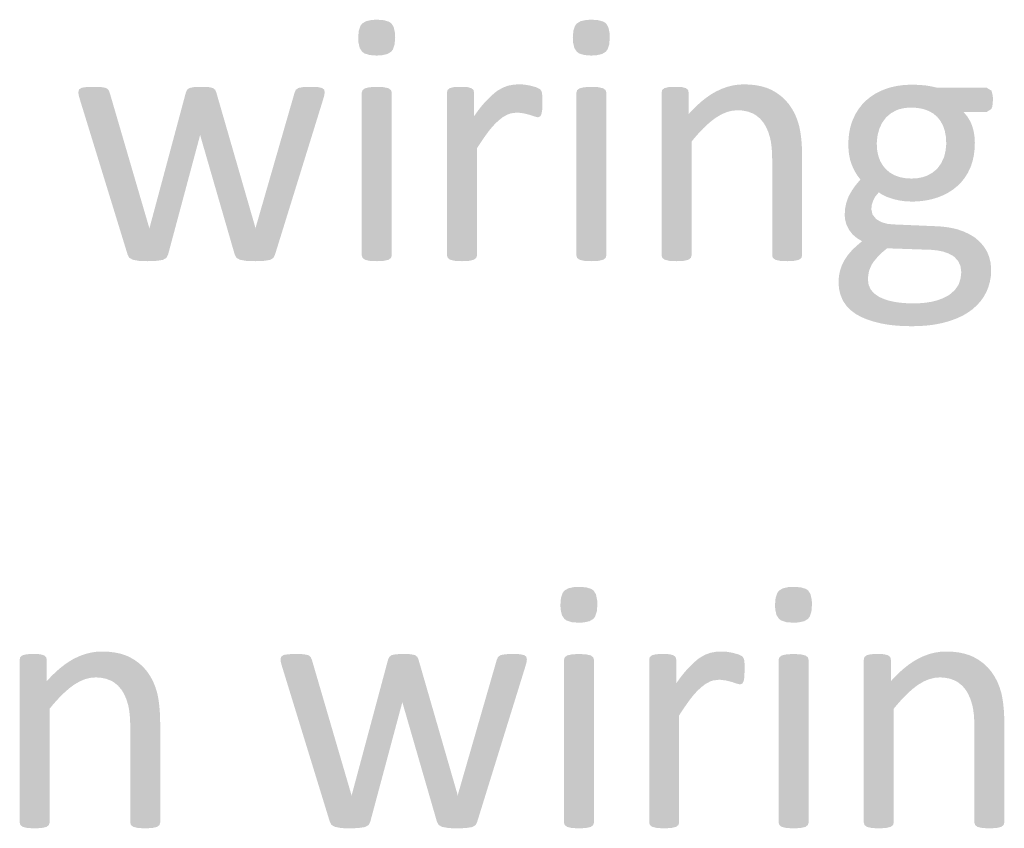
# Model space of a CAD drawing. Header units: millimetres. Extents: x 502444 to 745500, y -417645 to -375189.
# Tile 128 of 208: x 719723 to 720391, y -412548 to -411999. Entities that reach past the tile are written whole.
import ezdxf

# ---------------------------------------------------------------- set-up
doc = ezdxf.new("R2010")
doc.units = ezdxf.units.MM
doc.layers.add('PDF2_Solid Fills', color=7, linetype='Continuous')

msp = doc.modelspace()

# ---------------------------------------------------------------- hatches: boundary and pattern name
at = {"layer": 'PDF2_Solid Fills', "lineweight": 25, "transparency": 33554559}
for points in [[(719965.25501, -411998.96245), (719961.72821, -411999.14397), (719957.89752, -411999.99564), (719955.2952, -412001.54407), (719954.09413, -412003.1546), (719952.96584, -412006.57356), (719952.59096, -412011.25593), (719952.74565, -412014.34778), (719953.63007, -412018.19326), (719955.2952, -412020.72188), (719956.86933, -412021.85039), (719960.29967, -412022.94068), (719965.00933, -412023.30373), (719968.53612, -412023.12221), (719972.36681, -412022.27054), (719974.96914, -412020.72188), (719976.17021, -412019.11158), (719977.29849, -412015.69239), (719977.67337, -412011.0098), (719977.52415, -412007.88883), (719976.67975, -412004.01764), (719975.09106, -412001.42101), (719973.44596, -412000.33776), (719969.97012, -411999.30616)], [(720110.8305, -411998.96245), (720107.3019, -411999.14397), (720103.47302, -411999.99564), (720100.8707, -412001.54407), (720099.6678, -412003.1546), (720098.54134, -412006.57356), (720098.16646, -412011.25593), (720098.32115, -412014.34778), (720099.20375, -412018.19326), (720100.8707, -412020.72188), (720102.44483, -412021.85039), (720105.87335, -412022.94068), (720110.58301, -412023.30373), (720114.11162, -412023.12221), (720117.94049, -412022.27054), (720120.54282, -412020.72188), (720121.74571, -412019.11158), (720122.87217, -412015.69239), (720123.24705, -412011.0098), (720123.09783, -412007.88883), (720122.25344, -412004.01764), (720120.66474, -412001.42101), (720119.02146, -412000.33776), (720115.54381, -411999.30616)], [(720061.40453, -412042.85051), (720058.269, -412043.01885), (720054.39463, -412043.71106), (720054.37462, -412043.71652), (720050.81871, -412045.03747), (720047.26463, -412047.03016), (720045.72325, -412048.15912), (720042.80064, -412050.64771), (720039.76338, -412053.66881), (720038.58415, -412054.92539), (720036.18746, -412057.71288), (720033.71252, -412060.89982), (720060.05059, -412062.02833), (720060.98415, -412062.04471), (720064.84579, -412062.5199), (720068.90396, -412063.50351), (720072.10136, -412064.60995), (720074.43617, -412065.22459), (720076.03579, -412064.60995), (720076.89473, -412063.01193), (720077.3879, -412060.18418), (720077.41702, -412059.68373), (720077.50983, -412055.63534), (720077.50983, -412054.91357), (720077.50983, -412051.08696), (720077.26415, -412048.6284), (720076.77281, -412047.15277), (720075.78829, -412046.04678), (720073.32973, -412044.81727), (720069.27338, -412043.71106), (720065.09146, -412042.97335)], [(720214.10822, -412042.85051), (720210.40309, -412043.035), (720206.62699, -412043.60664), (720202.87091, -412044.56568), (720199.13666, -412045.91166), (720195.42061, -412047.6448), (720194.86011, -412047.94484), (720191.83742, -412049.73303), (720188.81653, -412051.81034), (720185.79565, -412054.177), (720182.77477, -412056.833), (720179.75207, -412059.77768), (720209.92812, -412060.43008), (720213.04545, -412060.59455), (720216.89071, -412061.32566), (720220.37928, -412062.64297), (720222.08807, -412063.60861), (720225.11623, -412066.00802), (720227.63303, -412069.03527), (720229.10343, -412071.48723), (720230.69576, -412075.03199), (720231.93687, -412078.99348), (720232.53741, -412081.84125), (720233.0233, -412085.48701), (720233.31447, -412089.61911), (720233.41274, -412094.23756), (720233.41274, -412159.02452), (720233.90408, -412160.62254), (720235.50188, -412161.85182), (720238.57553, -412162.58975), (720239.48543, -412162.68461), (720243.6164, -412162.8352), (720244.74832, -412162.82564), (720248.53534, -412162.58975), (720251.60899, -412161.85182), (720253.20678, -412160.62254), (720253.69995, -412159.02452), (720253.69995, -412091.53287), (720253.69631, -412090.72487), (720253.59804, -412086.33436), (720253.35055, -412082.19157), (720252.95747, -412078.29604), (720252.41881, -412074.64847), (720251.73274, -412071.24838), (720251.59625, -412070.71882), (720250.39336, -412066.82648), (720248.88838, -412063.17913), (720247.07949, -412059.77677), (720244.97033, -412056.61941), (720244.80655, -412056.40285), (720242.31705, -412053.49161), (720239.48543, -412050.87678), (720236.31169, -412048.55948), (720232.79764, -412046.53835), (720229.87867, -412045.30726), (720226.36644, -412044.23243), (720222.56668, -412043.4647), (720218.48121, -412043.00406)], [(720327.96083, -412043.09596), (720326.09189, -412043.12372), (720322.0319, -412043.38304), (720318.12295, -412043.91556), (720314.36141, -412044.72128), (720310.74909, -412045.80065), (720310.53254, -412045.87776), (720306.74734, -412047.43006), (720303.24785, -412049.26647), (720300.03225, -412051.38701), (720297.10054, -412053.79165), (720294.48548, -412056.45312), (720292.09425, -412059.49015), (720290.01603, -412062.82404), (720288.249, -412066.4541), (720287.6612, -412067.92064), (720286.52018, -412071.49451), (720285.70491, -412075.2688), (720285.21538, -412079.24348), (720285.05159, -412083.41926), (720285.10801, -412085.94356), (720285.47925, -412090.07748), (720286.19807, -412093.8256), (720287.26448, -412097.18769), (720287.34273, -412097.38719), (720288.98238, -412101.02681), (720290.96415, -412104.40232), (720293.28986, -412107.51442), (720327.96083, -412106.77694), (720323.94452, -412106.55652), (720319.9919, -412105.8204), (720316.45237, -412104.56679), (720313.3314, -412102.79566), (720310.62535, -412100.50702), (720308.55805, -412098.08008), (720306.72004, -412094.9714), (720305.40614, -412091.471), (720304.61816, -412087.57934), (720304.35429, -412083.29619), (720304.40343, -412081.52188), (720304.8693, -412077.61407), (720305.83015, -412073.83001), (720306.21231, -412072.68694), (720307.87198, -412069.139), (720310.134, -412065.96252), (720310.96929, -412065.0135), (720313.88462, -412062.51194), (720317.38775, -412060.55269), (720319.64795, -412059.68988), (720323.39494, -412058.86232), (720327.59323, -412058.58616), (720382.7425, -412057.8082), (720383.16651, -412053.42269), (720383.01911, -412050.5044), (720382.182, -412047.15277), (720378.98641, -412045.18624), (720345.54381, -412045.18624), (720345.19805, -412045.09821), (720341.42559, -412044.25927), (720337.42929, -412043.58799), (720335.93341, -412043.4374), (720332.0554, -412043.18149)], [(719772.83584, -412044.5716), (719771.86588, -412044.57524), (719768.04064, -412044.69443), (719764.96699, -412045.18624), (719763.24545, -412046.29223), (719762.7541, -412048.13683), (719762.99978, -412050.22642), (719763.86055, -412053.29962), (719796.19671, -412158.40943), (719810.94989, -412140.82986), (719810.70421, -412139.72364), (719784.02401, -412048.50534), (719783.16324, -412046.53835), (719781.56545, -412045.30907), (719778.36805, -412044.69443), (719777.06325, -412044.63415)], [(719835.66469, -412048.50534), (719811.19738, -412139.72364), (719810.94989, -412140.82986), (719796.19671, -412158.40943), (719797.30315, -412160.49948), (719799.63978, -412161.85182), (719803.57421, -412162.58975), (719805.43587, -412162.73397), (719809.72152, -412162.8352), (719812.302, -412162.80176), (719815.99257, -412162.58975), (719820.04892, -412161.97466), (719822.50748, -412160.62254), (719823.61393, -412158.40943), (719845.13133, -412078.13294), (719845.377, -412077.02627)], [(719846.11403, -412044.5716), (719844.95299, -412044.57592), (719841.19691, -412044.69443), (719838.12325, -412045.30907), (719836.52546, -412046.53835), (719835.66469, -412048.50534), (719845.377, -412077.02627), (719845.62268, -412078.13294), (719868.86162, -412158.40943), (719882.9997, -412140.82986), (719882.75403, -412139.72364), (719856.31951, -412048.25944), (719855.58249, -412046.53835), (719853.98288, -412045.30907), (719851.03297, -412044.69443), (719850.22133, -412044.65099)], [(719920.37673, -412044.5716), (719918.94272, -412044.57819), (719915.21394, -412044.69443), (719912.01654, -412045.30907), (719910.295, -412046.53835), (719909.43423, -412048.50534), (719883.12345, -412139.72364), (719882.9997, -412140.82986), (719868.86162, -412158.40943), (719869.96806, -412160.49948), (719872.30288, -412161.85182), (719876.36105, -412162.58975), (719878.51752, -412162.74171), (719882.75403, -412162.8352), (719885.23807, -412162.80404), (719888.90134, -412162.58975), (719892.83576, -412161.97466), (719895.04865, -412160.62254), (719896.15691, -412158.40943), (719928.73875, -412053.29962), (719929.59952, -412050.22642), (719929.84519, -412048.13683), (719929.47577, -412046.41574), (719927.99991, -412045.30907), (719925.17192, -412044.69443), (719924.48768, -412044.65508)], [(719965.13125, -412044.5716), (719964.00116, -412044.58115), (719960.21413, -412044.81727), (719957.14048, -412045.5552), (719955.54269, -412046.78426), (719955.04952, -412048.38227), (719955.04952, -412159.02452), (719955.54269, -412160.62254), (719957.14048, -412161.85182), (719960.21413, -412162.58975), (719961.03305, -412162.67733), (719965.13125, -412162.8352), (719966.41786, -412162.8236), (719970.17394, -412162.58975), (719973.2476, -412161.85182), (719974.84539, -412160.62254), (719975.33674, -412159.02452), (719975.33674, -412048.38227), (719974.84539, -412046.78426), (719973.2476, -412045.5552), (719970.17394, -412044.81727), (719969.26404, -412044.72219)], [(720022.05847, -412044.5716), (720021.33419, -412044.57387), (720017.51078, -412044.69443), (720014.6828, -412045.43168), (720013.20693, -412046.66119), (720012.83751, -412048.38227), (720012.83751, -412159.02452), (720013.32886, -412160.62254), (720014.92847, -412161.85182), (720018.00212, -412162.58975), (720018.82104, -412162.67733), (720022.91924, -412162.8352), (720024.20585, -412162.8236), (720027.96011, -412162.58975), (720031.03377, -412161.85182), (720032.63338, -412160.62254), (720033.12472, -412159.02452), (720033.12472, -412086.24655), (720034.36765, -412084.31483), (720036.69519, -412080.8092), (720038.90443, -412077.64205), (720040.99357, -412074.81361), (720042.595, -412072.79317), (720045.27376, -412069.77821), (720047.87972, -412067.31419), (720050.81871, -412065.01759), (720031.15751, -412064.48689), (720031.15751, -412048.38227), (720030.78809, -412046.66119), (720029.31405, -412045.43168), (720026.60799, -412044.69443), (720026.10755, -412044.66441)], [(720110.70676, -412044.5716), (720109.57484, -412044.58115), (720105.78964, -412044.81727), (720102.71416, -412045.5552), (720101.11637, -412046.78426), (720100.62502, -412048.38227), (720100.62502, -412159.02452), (720101.11637, -412160.62254), (720102.71416, -412161.85182), (720105.78964, -412162.58975), (720106.60673, -412162.67733), (720110.70676, -412162.8352), (720111.99336, -412162.8236), (720115.74762, -412162.58975), (720118.82128, -412161.85182), (720120.41907, -412160.62254), (720120.91224, -412159.02452), (720120.91224, -412048.38227), (720120.41907, -412046.78426), (720118.82128, -412045.5552), (720115.74762, -412044.81727), (720114.83772, -412044.72219)], [(720167.63216, -412044.5716), (720166.90787, -412044.57387), (720163.08446, -412044.69443), (720160.25648, -412045.43168), (720158.78061, -412046.66119), (720158.41119, -412048.38227), (720158.41119, -412159.02452), (720158.90254, -412160.62254), (720160.50215, -412161.85182), (720163.5758, -412162.58975), (720164.39472, -412162.67733), (720168.49292, -412162.8352), (720169.77953, -412162.8236), (720173.53379, -412162.58975), (720176.60926, -412161.85182), (720178.20706, -412160.62254), (720178.6984, -412159.02452), (720178.6984, -412081.69817), (720180.82212, -412079.11018), (720183.68468, -412075.84226), (720186.50174, -412072.88166), (720189.2733, -412070.22724), (720191.99938, -412067.87992), (720194.68177, -412065.83901), (720195.49887, -412065.27555), (720199.10573, -412063.1557), (720176.73119, -412063.01193), (720176.73119, -412048.38227), (720176.36177, -412046.66119), (720174.88773, -412045.43168), (720172.18167, -412044.69443), (720171.68123, -412044.66441)], [(720033.71252, -412060.89982), (720031.15751, -412064.48689), (720050.81871, -412065.01759), (720054.02703, -412063.25738), (720056.19988, -412062.52332), (720060.05059, -412062.02833)], [(720179.75207, -412059.77768), (720176.73119, -412063.01193), (720199.10573, -412063.1557), (720202.71258, -412061.64139), (720206.32126, -412060.73285), (720209.92812, -412060.43008)], [(720382.7425, -412057.8082), (720327.59323, -412058.58616), (720327.62781, -412058.58616), (720331.98625, -412058.8398), (720335.93159, -412059.59388), (720339.46566, -412060.84796), (720342.58663, -412062.6018), (720345.29814, -412064.85585), (720347.48555, -412067.57146), (720349.21801, -412070.72451), (720350.45547, -412074.27313), (720351.19796, -412078.21779), (720351.44545, -412082.55871), (720351.41088, -412084.06392), (720350.99232, -412087.98652), (720350.09333, -412091.77831), (720349.72391, -412092.81424), (720348.01875, -412096.38379), (720345.78949, -412099.52387), (720344.90324, -412100.48723), (720341.92786, -412102.94079), (720338.41199, -412104.80973), (720335.93159, -412105.72054), (720332.16095, -412106.51307), (720327.96083, -412106.77694), (720293.28986, -412107.51442), (720292.42363, -412108.42933), (720289.9032, -412111.42541), (720287.6521, -412114.64488), (720305.70823, -412116.12006), (720307.57535, -412117.42918), (720310.98021, -412119.12433), (720315.17487, -412120.54583), (720316.25037, -412120.85838), (720320.01919, -412121.70937), (720323.92268, -412122.2196), (720327.96083, -412122.38952), (720330.11003, -412122.35472), (720334.19185, -412122.08652), (720338.10444, -412121.55173), (720341.84596, -412120.75102), (720345.42007, -412119.68529), (720345.57111, -412119.63297), (720349.32901, -412118.13095), (720352.83214, -412116.32797), (720356.07868, -412114.22337), (720359.06862, -412111.81712), (720361.55266, -412109.35447), (720363.973, -412106.34269), (720366.05486, -412103.02495), (720367.79824, -412099.40035), (720368.35328, -412097.98113), (720369.45426, -412094.43455), (720370.24224, -412090.66186), (720370.71357, -412086.66215), (720370.87189, -412082.43565), (720370.70811, -412078.92069), (720370.13669, -412075.04018), (720369.15036, -412071.24838), (720367.78186, -412067.94998), (720365.75278, -412064.64385), (720363.12497, -412061.53675), (720378.98641, -412061.53675), (720382.06007, -412059.56954)], [(720287.6521, -412114.64488), (720285.66669, -412118.08659), (720284.79136, -412119.94347), (720283.57027, -412123.53691), (720282.83689, -412127.38467), (720282.59303, -412131.48674), (720282.80413, -412134.32723), (720283.77773, -412138.04601), (720285.54294, -412141.56779), (720285.64485, -412141.73089), (720287.87593, -412144.60118), (720290.79309, -412147.12799), (720294.3963, -412149.31244), (720293.27712, -412150.20301), (720290.21439, -412152.83126), (720311.36237, -412154.10718), (720340.00978, -412155.09033), (720341.14898, -412155.13082), (720345.50378, -412155.54164), (720349.41091, -412156.34781), (720352.86672, -412157.54957), (720355.87122, -412159.14736), (720357.23972, -412160.19352), (720359.691, -412162.99057), (720361.15958, -412166.33014), (720361.64911, -412170.21156), (720361.64729, -412170.56802), (720361.216, -412174.46968), (720360.05132, -412178.20234), (720359.63459, -412179.0531), (720357.48903, -412182.17793), (720354.5191, -412184.96383), (720352.1115, -412186.57186), (720348.63021, -412188.25882), (720344.5593, -412189.63505), (720341.31094, -412190.4278), (720337.60399, -412191.01196), (720333.52217, -412191.3625), (720329.06728, -412191.4792), (720372.05113, -412192.99601), (720374.69895, -412190.08431), (720376.92821, -412186.95607), (720378.74074, -412183.61149), (720379.96365, -412180.62586), (720381.05918, -412176.88662), (720381.71795, -412173.04637), (720381.93632, -412169.10512), (720381.90175, -412167.51233), (720381.46682, -412163.47918), (720380.53689, -412159.74813), (720379.10834, -412156.31983), (720378.89179, -412155.91402), (720376.79719, -412152.64678), (720374.24582, -412149.70893), (720371.2395, -412147.09955), (720370.07118, -412146.28223), (720366.80644, -412144.3496), (720363.22142, -412142.6963), (720359.3143, -412141.32166), (720356.10234, -412140.51367), (720352.31168, -412139.81759), (720348.34086, -412139.34899), (720344.1917, -412139.10855), (720315.29679, -412137.8795), (720311.53161, -412137.49529), (720307.79919, -412136.46482), (720304.72371, -412134.8063), (720303.8684, -412134.15549), (720301.46626, -412131.20672), (720300.66736, -412127.67584), (720300.92577, -412124.73116), (720302.14141, -412121.16024), (720303.24785, -412119.17301), (720305.70823, -412116.12006)], [(720290.21439, -412152.83126), (720287.51015, -412155.45929), (720287.16803, -412155.82075), (720284.57298, -412158.90441), (720282.46929, -412162.09772), (720282.45473, -412162.12297), (720280.6513, -412165.64566), (720279.39563, -412169.35102), (720279.37925, -412169.41494), (720278.65497, -412173.25633), (720278.41294, -412177.21873), (720278.41657, -412177.70689), (720278.76052, -412181.68022), (720279.66132, -412185.45154), (720281.11717, -412189.02064), (720281.69951, -412190.12481), (720283.81958, -412193.19892), (720286.53474, -412195.98618), (720289.84679, -412198.48659), (720290.59109, -412198.95815), (720293.70842, -412200.66172), (720297.20609, -412202.17534), (720301.08228, -412203.49948), (720305.33881, -412204.63345), (720308.0303, -412205.24058), (720311.56073, -412205.86318), (720315.33137, -412206.34725), (720319.34222, -412206.69279), (720323.59329, -412206.90002), (720328.08458, -412206.96917), (720328.93079, -412206.96621), (720333.28741, -412206.85566), (720337.45113, -412206.58451), (720341.42377, -412206.15299), (720345.20169, -412205.56109), (720348.78853, -412204.80861), (720352.18247, -412203.89552), (720355.49816, -412202.84276), (720359.34523, -412201.35051), (720362.88112, -412199.65536), (720366.10764, -412197.7589), (720369.02661, -412195.65907), (720372.05113, -412192.99601), (720329.06728, -412191.4792), (720324.68882, -412191.37706), (720320.31218, -412191.03767), (720316.29951, -412190.46033), (720312.65079, -412189.64438), (720309.36604, -412188.59117), (720306.44525, -412187.29933), (720306.04307, -412187.09323), (720302.66915, -412184.83394), (720300.2579, -412182.10741), (720298.81298, -412178.91297), (720298.33073, -412175.25175), (720298.36167, -412174.09367), (720298.94582, -412170.21156), (720299.29159, -412168.84602), (720300.91303, -412165.17138), (720302.30337, -412163.09907), (720304.96939, -412159.88506), (720305.39704, -412159.42352), (720308.07216, -412156.84258), (720311.36237, -412154.10718)], [(720102.40661, -412383.82489), (720098.87983, -412384.00641), (720095.04913, -412384.85808), (720092.44681, -412386.40651), (720091.24573, -412388.01704), (720090.11745, -412391.43623), (720089.74257, -412396.11883), (720089.89726, -412399.21022), (720090.78169, -412403.0557), (720092.44681, -412405.58455), (720094.02094, -412406.71329), (720097.45128, -412407.80313), (720102.16094, -412408.16618), (720105.68773, -412407.98511), (720109.51842, -412407.13344), (720112.12075, -412405.58455), (720113.32182, -412403.97448), (720114.4501, -412400.55483), (720114.82498, -412395.8727), (720114.67576, -412392.7515), (720113.83137, -412388.88031), (720112.24267, -412386.28368), (720110.59757, -412385.20066), (720107.12174, -412384.16883)], [(720247.98212, -412383.82489), (720244.45351, -412384.00641), (720240.62463, -412384.85808), (720238.02231, -412386.40651), (720236.81942, -412388.01704), (720235.69296, -412391.43623), (720235.31808, -412396.11883), (720235.47276, -412399.21022), (720236.35537, -412403.0557), (720238.02231, -412405.58455), (720239.59644, -412406.71329), (720243.02496, -412407.80313), (720247.73462, -412408.16618), (720251.26323, -412407.98511), (720255.0921, -412407.13344), (720257.69443, -412405.58455), (720258.89732, -412403.97448), (720260.02378, -412400.55483), (720260.39866, -412395.8727), (720260.24944, -412392.7515), (720259.40505, -412388.88031), (720257.81636, -412386.28368), (720256.17307, -412385.20066), (720252.69542, -412384.16883)], [(719732.19954, -412429.43404), (719731.47525, -412429.43632), (719727.65184, -412429.55711), (719724.82386, -412430.29458), (719723.34799, -412431.52409), (719722.97857, -412433.24517), (719722.97857, -412543.88696), (719723.46992, -412545.48498), (719725.06953, -412546.71449), (719728.14319, -412547.4522), (719728.9621, -412547.54), (719733.06031, -412547.6981), (719734.34691, -412547.68627), (719738.10117, -412547.4522), (719741.17665, -412546.71449), (719742.77444, -412545.48498), (719743.26579, -412543.88696), (719743.26579, -412466.56062), (719745.3895, -412463.97262), (719748.25206, -412460.7047), (719751.06912, -412457.7441), (719753.84069, -412455.08969), (719756.56676, -412452.74259), (719759.24915, -412450.70191), (719760.06625, -412450.13799), (719763.67311, -412448.01814), (719741.29857, -412447.87438), (719741.29857, -412433.24517), (719740.92915, -412431.52409), (719739.45511, -412430.29458), (719736.74906, -412429.55711), (719736.24861, -412429.52685)], [(719778.6756, -412427.71296), (719774.97047, -412427.89789), (719771.19437, -412428.46909), (719767.43829, -412429.42813), (719763.70404, -412430.77433), (719759.988, -412432.50724), (719759.4275, -412432.80728), (719756.4048, -412434.59547), (719753.38392, -412436.67301), (719750.36304, -412439.03967), (719747.34215, -412441.69545), (719744.31945, -412444.64035), (719774.4955, -412445.29275), (719777.61283, -412445.45699), (719781.45809, -412446.18855), (719784.94666, -412447.50564), (719786.65546, -412448.4715), (719789.68362, -412450.87046), (719792.20041, -412453.89817), (719793.67081, -412456.35013), (719795.26314, -412459.89534), (719796.50425, -412463.85593), (719797.10479, -412466.7037), (719797.59068, -412470.34945), (719797.88185, -412474.48156), (719797.98012, -412479.1), (719797.98012, -412543.88696), (719798.47147, -412545.48498), (719800.06926, -412546.71449), (719803.14291, -412547.4522), (719804.05282, -412547.54751), (719808.18378, -412547.6981), (719809.3157, -412547.68854), (719813.10272, -412547.4522), (719816.17638, -412546.71449), (719817.77416, -412545.48498), (719818.26733, -412543.88696), (719818.26733, -412476.39577), (719818.26369, -412475.58777), (719818.16542, -412471.19703), (719817.91793, -412467.05401), (719817.52485, -412463.15894), (719816.98619, -412459.51114), (719816.30012, -412456.11083), (719816.16364, -412455.58126), (719814.96074, -412451.68938), (719813.45576, -412448.04157), (719811.64687, -412444.63944), (719809.53772, -412441.48185), (719809.37393, -412441.26575), (719806.88443, -412438.35428), (719804.05282, -412435.73967), (719800.87907, -412433.42192), (719797.36502, -412431.40125), (719794.44605, -412430.1697), (719790.93382, -412429.09533), (719787.13407, -412428.32714), (719783.0486, -412427.8665)], [(719909.98927, -412429.43404), (719909.01931, -412429.43768), (719905.19408, -412429.55711), (719902.12042, -412430.04868), (719900.39888, -412431.15513), (719899.90754, -412432.99927), (719900.15321, -412435.08909), (719901.01398, -412438.16252), (719933.35014, -412543.27232), (719948.10332, -412525.69253), (719947.85764, -412524.58609), (719921.17744, -412433.36778), (719920.31668, -412431.40125), (719918.71888, -412430.17152), (719915.52148, -412429.55711), (719914.21668, -412429.4966)], [(719983.26746, -412429.43404), (719982.1046, -412429.43882), (719978.34852, -412429.55711), (719975.27486, -412430.17152), (719973.67707, -412431.40125), (719972.8163, -412433.36778), (719982.53043, -412461.88917), (719982.77611, -412462.99539), (720006.01323, -412543.27232), (720020.15314, -412525.69253), (720019.90564, -412524.58609), (719993.47294, -412433.12234), (719992.73409, -412431.40125), (719991.1363, -412430.17152), (719988.18458, -412429.55711), (719987.37294, -412429.51343)], [(720057.52834, -412429.43404), (720056.09433, -412429.44087), (720052.36555, -412429.55711), (720049.16815, -412430.17152), (720047.44661, -412431.40125), (720046.58584, -412433.36778), (720020.27506, -412524.58609), (720020.15314, -412525.69253), (720006.01323, -412543.27232), (720007.11968, -412545.36215), (720009.45631, -412546.71449), (720013.51266, -412547.4522), (720015.66913, -412547.60415), (720019.90564, -412547.6981), (720022.38968, -412547.66648), (720026.05477, -412547.4522), (720029.98919, -412546.83756), (720032.20208, -412545.48498), (720033.30852, -412543.27232), (720065.89036, -412438.16252), (720066.75113, -412435.08909), (720066.9968, -412432.99927), (720066.62738, -412431.27819), (720065.15151, -412430.17152), (720062.32353, -412429.55711), (720061.63929, -412429.51753)], [(720102.28287, -412429.43404), (720101.15277, -412429.44382), (720097.36575, -412429.67994), (720094.29209, -412430.41765), (720092.6943, -412431.6467), (720092.20113, -412433.24517), (720092.20113, -412543.88696), (720092.6943, -412545.48498), (720094.29209, -412546.71449), (720097.36575, -412547.4522), (720098.18466, -412547.54), (720102.28287, -412547.6981), (720103.56947, -412547.68627), (720107.32555, -412547.4522), (720110.39921, -412546.71449), (720111.997, -412545.48498), (720112.48835, -412543.88696), (720112.48835, -412433.24517), (720111.997, -412431.6467), (720110.39921, -412430.41765), (720107.32555, -412429.67994), (720106.41565, -412429.58463)], [(720159.21009, -412429.43404), (720158.4858, -412429.43632), (720154.66239, -412429.55711), (720151.8344, -412430.29458), (720150.35854, -412431.52409), (720149.98912, -412433.24517), (720149.98912, -412543.88696), (720150.48047, -412545.48498), (720152.08008, -412546.71449), (720155.15373, -412547.4522), (720155.97265, -412547.54), (720160.07085, -412547.6981), (720161.35746, -412547.68627), (720165.11172, -412547.4522), (720168.18538, -412546.71449), (720169.78499, -412545.48498), (720170.27633, -412543.88696), (720170.27633, -412471.10945), (720171.51927, -412469.17773), (720173.8468, -412465.67164), (720176.05604, -412462.50449), (720178.14518, -412459.67606), (720179.74661, -412457.65584), (720182.42537, -412454.64065), (720185.03133, -412452.17709), (720187.97032, -412449.88026), (720168.30912, -412449.34956), (720168.30912, -412433.24517), (720167.9397, -412431.52409), (720166.46566, -412430.29458), (720163.7596, -412429.55711), (720163.25916, -412429.52685)], [(720198.55614, -412427.71296), (720195.42061, -412427.8822), (720191.54625, -412428.5735), (720191.52623, -412428.57942), (720187.97032, -412429.90037), (720184.41624, -412431.89283), (720182.87486, -412433.02156), (720179.95225, -412435.51061), (720176.91499, -412438.53126), (720175.73576, -412439.78829), (720173.33907, -412442.57533), (720170.86413, -412445.76272), (720197.20221, -412446.89123), (720198.13577, -412446.90715), (720201.9974, -412447.3828), (720206.05557, -412448.36641), (720209.25297, -412449.4724), (720211.58778, -412450.08749), (720213.18739, -412449.4724), (720214.04634, -412447.87438), (720214.53951, -412445.04663), (720214.56863, -412444.54663), (720214.66144, -412440.49824), (720214.66144, -412439.77646), (720214.66144, -412435.94964), (720214.41577, -412433.4913), (720213.92442, -412432.01567), (720212.9399, -412430.90922), (720210.48134, -412429.67994), (720206.42499, -412428.5735), (720202.24307, -412427.83602)], [(720247.85837, -412429.43404), (720246.72645, -412429.44382), (720242.94125, -412429.67994), (720239.86577, -412430.41765), (720238.26798, -412431.6467), (720237.77664, -412433.24517), (720237.77664, -412543.88696), (720238.26798, -412545.48498), (720239.86577, -412546.71449), (720242.94125, -412547.4522), (720243.75834, -412547.54), (720247.85837, -412547.6981), (720249.14497, -412547.68627), (720252.89924, -412547.4522), (720255.97289, -412546.71449), (720257.57068, -412545.48498), (720258.06385, -412543.88696), (720258.06385, -412433.24517), (720257.57068, -412431.6467), (720255.97289, -412430.41765), (720252.89924, -412429.67994), (720251.98933, -412429.58463)], [(720304.78376, -412429.43404), (720304.05948, -412429.43632), (720300.23607, -412429.55711), (720297.40809, -412430.29458), (720295.93222, -412431.52409), (720295.5628, -412433.24517), (720295.5628, -412543.88696), (720296.05415, -412545.48498), (720297.65376, -412546.71449), (720300.72742, -412547.4522), (720301.54633, -412547.54), (720305.64454, -412547.6981), (720306.93114, -412547.68627), (720310.6854, -412547.4522), (720313.76088, -412546.71449), (720315.35867, -412545.48498), (720315.85002, -412543.88696), (720315.85002, -412466.56062), (720317.97373, -412463.97262), (720320.83629, -412460.7047), (720323.65335, -412457.7441), (720326.42492, -412455.08969), (720329.15099, -412452.74259), (720331.83338, -412450.70191), (720332.65048, -412450.13799), (720336.25734, -412448.01814), (720313.8828, -412447.87438), (720313.8828, -412433.24517), (720313.51338, -412431.52409), (720312.03934, -412430.29458), (720309.33329, -412429.55711), (720308.83284, -412429.52685)], [(720351.25983, -412427.71296), (720347.5547, -412427.89789), (720343.7786, -412428.46909), (720340.02252, -412429.42813), (720336.28827, -412430.77433), (720332.57223, -412432.50724), (720332.01173, -412432.80728), (720328.98902, -412434.59547), (720325.96815, -412436.67301), (720322.94727, -412439.03967), (720319.92639, -412441.69545), (720316.90369, -412444.64035), (720347.07973, -412445.29275), (720350.19706, -412445.45699), (720354.04231, -412446.18855), (720357.53089, -412447.50564), (720359.23969, -412448.4715), (720362.26785, -412450.87046), (720364.78464, -412453.89817), (720366.25504, -412456.35013), (720367.84738, -412459.89534), (720369.08848, -412463.85593), (720369.68902, -412466.7037), (720370.17491, -412470.34945), (720370.46608, -412474.48156), (720370.56435, -412479.1), (720370.56435, -412543.88696), (720371.0557, -412545.48498), (720372.65349, -412546.71449), (720375.72714, -412547.4522), (720376.63704, -412547.54751), (720380.76801, -412547.6981), (720381.89993, -412547.68854), (720385.68695, -412547.4522), (720388.7606, -412546.71449), (720390.35839, -412545.48498), (720390.85156, -412543.88696), (720390.85156, -412476.39577), (720390.84792, -412475.58777), (720390.74965, -412471.19703), (720390.50216, -412467.05401), (720390.10908, -412463.15894), (720389.57042, -412459.51114), (720388.88435, -412456.11083), (720388.74786, -412455.58126), (720387.54497, -412451.68938), (720386.03999, -412448.04157), (720384.2311, -412444.63944), (720382.12194, -412441.48185), (720381.95816, -412441.26575), (720379.46867, -412438.35428), (720376.63704, -412435.73967), (720373.4633, -412433.42192), (720369.94925, -412431.40125), (720367.03028, -412430.1697), (720363.51805, -412429.09533), (720359.7183, -412428.32714), (720355.63283, -412427.8665)], [(719972.8163, -412433.36778), (719948.34899, -412524.58609), (719948.10332, -412525.69253), (719933.35014, -412543.27232), (719934.45658, -412545.36215), (719936.7914, -412546.71449), (719940.72582, -412547.4522), (719942.5893, -412547.59687), (719946.87495, -412547.6981), (719949.45544, -412547.6642), (719953.14419, -412547.4522), (719957.20236, -412546.83756), (719959.66092, -412545.48498), (719960.76736, -412543.27232), (719982.28294, -412462.99539), (719982.53043, -412461.88917)], [(719744.31945, -412444.64035), (719741.29857, -412447.87438), (719763.67311, -412448.01814), (719767.27997, -412446.50384), (719770.88864, -412445.59575), (719774.4955, -412445.29275)], [(720316.90369, -412444.64035), (720313.8828, -412447.87438), (720336.25734, -412448.01814), (720339.86419, -412446.50384), (720343.47287, -412445.59575), (720347.07973, -412445.29275)], [(720170.86413, -412445.76272), (720168.30912, -412449.34956), (720187.97032, -412449.88026), (720191.17864, -412448.12028), (720193.3515, -412447.38576), (720197.20221, -412446.89123)]]:
    msp.add_hatch(color=256, dxfattribs=at).paths.add_polyline_path(points)

doc.saveas('drawing.dxf')
